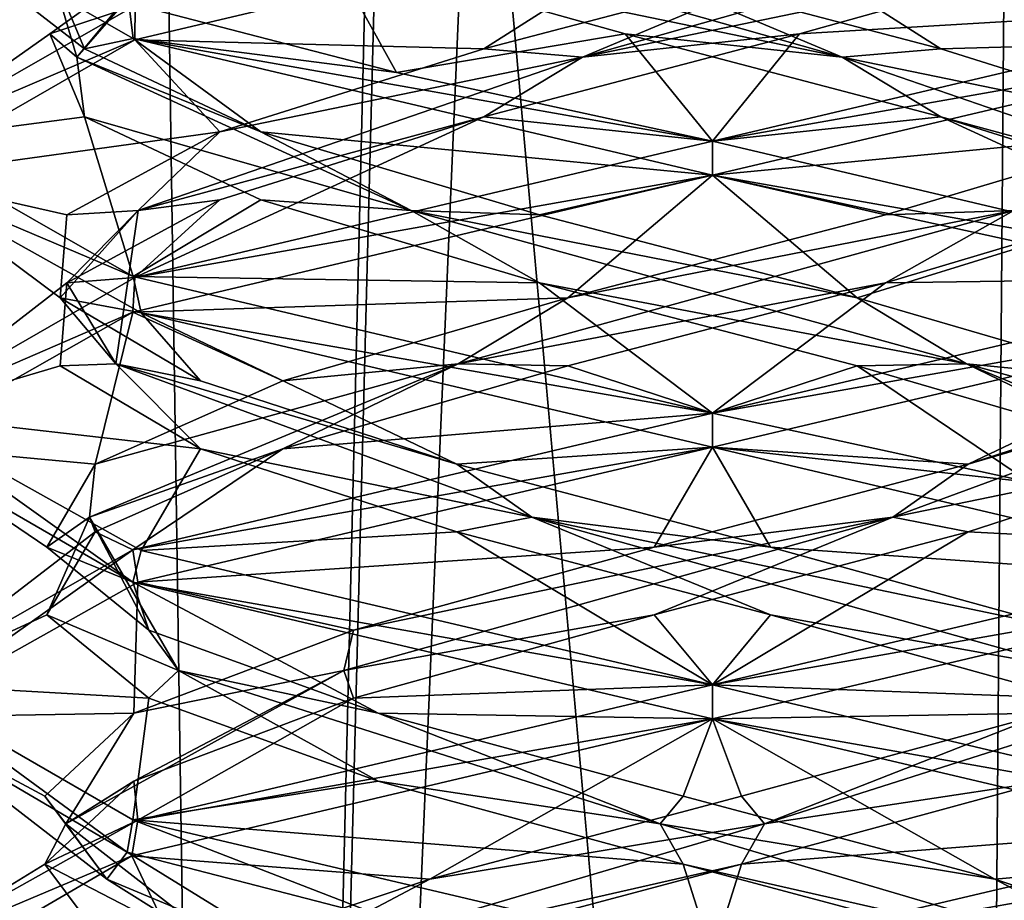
# Model space of a CAD drawing. Header units: millimetres. Extents: x -18.9 to 18.9, y -8.8 to 39.
# Tile 72 of 256: x -1.3 to 0.5, y 4.1 to 5.7. Entities that reach past the tile are written whole.
import ezdxf

# ---------------------------------------------------------------- set-up
doc = ezdxf.new("R2010")
doc.units = ezdxf.units.MM
doc.header["$LTSCALE"] = 41.718519
for name, color, linetype in [('15', 7, 'CONTINUOUS'), ('2014', 7, 'CONTINUOUS'), ('2023', 7, 'CONTINUOUS'), ('2024', 7, 'CONTINUOUS'), ('2025', 7, 'CONTINUOUS'), ('2035', 7, 'CONTINUOUS'), ('2036', 7, 'CONTINUOUS'), ('2037', 7, 'CONTINUOUS'), ('2047', 7, 'CONTINUOUS'), ('2048', 7, 'CONTINUOUS'), ('2049', 7, 'CONTINUOUS'), ('2068', 7, 'CONTINUOUS'), ('2069', 7, 'CONTINUOUS'), ('2070', 7, 'CONTINUOUS'), ('2169', 7, 'CONTINUOUS'), ('4', 7, 'CONTINUOUS')]:
    doc.layers.add(name, color=color, linetype=linetype)

msp = doc.modelspace()

# ---------------------------------------------------------------- linework, layer by layer
at = {"layer": '15', "color": 7, "linetype": 'Continuous'}
for points in [[(-5.0238, -3.5, 16.659), (0.4624, -3.5, 17.3939), (-2.2237, 26.4, 17.2571), (-5.0238, -3.5, 16.659)], [(0.4624, -3.5, 17.3939), (0.6996, 26.4, 17.3858), (-2.2237, 26.4, 17.2571), (0.4624, -3.5, 17.3939)], [(0.4624, -3.5, 17.3939), (5.9019, -3.5, 16.3685), (0.6996, 26.4, 17.3858), (0.4624, -3.5, 17.3939)]]:
    msp.add_3dface(points, dxfattribs=at)
at = {"layer": '2014', "color": 7, "linetype": 'Continuous'}
for points in [[(-1.0656, 5.689, -14.3557), (-1.5, 5.9369, -13.303), (-1.0739, 5.754, -14.3473), (-1.0656, 5.689, -14.3557)], [(-1.0626, 5.6869, -12.2413), (0, 5.9375, -11.8), (-1.0618, 5.7497, -12.2405), (-1.0626, 5.6869, -12.2413)], [(-1.5, 5.4994, -13.303), (-1.0626, 5.6869, -12.2413), (-1.0618, 5.7497, -12.2405), (-1.5, 5.4994, -13.303)], [(-0.5814, 5.6267, -14.6827), (-1.0656, 5.689, -14.3557), (-1.0739, 5.754, -14.3473), (-0.5814, 5.6267, -14.6827)], [(0, 5.4375, -14.8), (-1.0656, 5.689, -14.3557), (0, 5.5, -14.8), (0, 5.4375, -14.8)], [(0, 5.5, -14.8), (-1.0656, 5.689, -14.3557), (-0.5814, 5.6267, -14.6827), (0, 5.5, -14.8)], [(-1.5, 5.4353, -13.3105), (-1.0626, 5.6869, -12.2413), (-1.5, 5.4994, -13.303), (-1.5, 5.4353, -13.3105)], [(-1.0656, 5.2515, -14.3557), (-1.5, 5.4353, -13.3105), (-1.5, 5.4994, -13.303), (-1.0656, 5.2515, -14.3557)], [(0, 5.4375, -11.8), (0, 5.5, -11.8), (-1.0626, 5.2494, -12.2413), (0, 5.4375, -11.8)], [(-1.0509, 5.1846, -14.3703), (-1.5, 5.4353, -13.3105), (-1.0656, 5.2515, -14.3557), (-1.0509, 5.1846, -14.3703)], [(-1.0661, 5.1859, -12.2448), (0, 5.4375, -11.8), (-1.0626, 5.2494, -12.2413), (-1.0661, 5.1859, -12.2448)], [(-1.5, 4.9978, -13.3105), (-1.0661, 5.1859, -12.2448), (-1.0626, 5.2494, -12.2413), (-1.5, 4.9978, -13.3105)], [(0, 5, -14.8), (-1.0509, 5.1846, -14.3703), (-1.0656, 5.2515, -14.3557), (0, 5, -14.8)], [(-1.5, 4.9394, -13.2911), (-1.0661, 5.1859, -12.2448), (-1.5, 4.9978, -13.3105), (-1.5, 4.9394, -13.2911)], [(0, 4.9375, -14.8), (-1.0509, 5.1846, -14.3703), (0, 5, -14.8), (0, 4.9375, -14.8)], [(0, 5, -11.8), (-1.0661, 4.7484, -12.2448), (0, 4.9375, -11.8), (0, 5, -11.8)], [(-1.0661, 4.6891, -14.3552), (-1.5, 4.9394, -13.2911), (-1.5, 4.9978, -13.3105), (-1.0661, 4.6891, -14.3552)], [(-1.0509, 4.7471, -14.3703), (-1.0661, 4.6891, -14.3552), (-1.5, 4.9978, -13.3105), (-1.0509, 4.7471, -14.3703)], [(0, 4.9375, -11.8), (-1.0661, 4.7484, -12.2448), (-1.0568, 4.6886, -12.2355), (0, 4.9375, -11.8)], [(-1.0661, 4.7484, -12.2448), (-1.5, 4.5019, -13.2911), (-1.4999, 4.4404, -13.2864), (-1.0661, 4.7484, -12.2448)], [(-1.0568, 4.6886, -12.2355), (-1.0661, 4.7484, -12.2448), (-1.4999, 4.4404, -13.2864), (-1.0568, 4.6886, -12.2355)], [(0, 4.5, -14.8), (-1.0661, 4.6891, -14.3552), (-1.0509, 4.7471, -14.3703), (0, 4.5, -14.8)], [(0, 4.4375, -14.8), (-1.0661, 4.6891, -14.3552), (0, 4.5, -14.8), (0, 4.4375, -14.8)], [(-1.5, 4.5019, -13.2911), (-1.0661, 4.2516, -14.3552), (-1.0765, 4.1923, -14.3446), (-1.5, 4.5019, -13.2911)], [(-1.4999, 4.4404, -13.2864), (-1.5, 4.5019, -13.2911), (-1.0765, 4.1923, -14.3446), (-1.4999, 4.4404, -13.2864)], [(0, 4.4375, -11.8), (0, 4.5, -11.8), (-1.0568, 4.2511, -12.2355), (0, 4.4375, -11.8)], [(-1.0684, 4.1852, -12.2471), (0, 4.4375, -11.8), (-1.0568, 4.2511, -12.2355), (-1.0684, 4.1852, -12.2471)], [(-1.4999, 4.0029, -13.2864), (-1.0684, 4.1852, -12.2471), (-1.0568, 4.2511, -12.2355), (-1.4999, 4.0029, -13.2864)], [(-1.0765, 4.1923, -14.3446), (-1.0661, 4.2516, -14.3552), (-0.5831, 4.0646, -14.682), (-1.0765, 4.1923, -14.3446)], [(-1.0661, 4.2516, -14.3552), (0, 4, -14.8), (-0.5831, 4.0646, -14.682), (-1.0661, 4.2516, -14.3552)], [(-1.4999, 3.934, -13.3164), (-1.0684, 4.1852, -12.2471), (-1.4999, 4.0029, -13.2864), (-1.4999, 3.934, -13.3164)]]:
    msp.add_3dface(points, dxfattribs=at)
at = {"layer": '2023', "color": 7, "linetype": 'Continuous'}
for points in [[(0.3182, 5.2396, -12.1125), (1.0601, 5.2498, -12.2387), (0.8305, 5.3924, -12.3936), (0.3182, 5.2396, -12.1125)], [(-0.2661, 5.0868, -12.0998), (0, 5, -11.8), (0.3182, 5.2396, -12.1125), (-0.2661, 5.0868, -12.0998)], [(0, 5, -11.8), (1.0601, 5.2498, -12.2387), (0.3182, 5.2396, -12.1125), (0, 5, -11.8)], [(-0.7902, 4.934, -12.3583), (0, 5, -11.8), (-0.2661, 5.0868, -12.0998), (-0.7902, 4.934, -12.3583)], [(-1.0661, 4.7484, -12.2448), (0, 5, -11.8), (-0.7902, 4.934, -12.3583), (-1.0661, 4.7484, -12.2448)], [(-1.1358, 4.7812, -12.8295), (-1.0661, 4.7484, -12.2448), (-0.7902, 4.934, -12.3583), (-1.1358, 4.7812, -12.8295)], [(-1.5, 4.5019, -13.2911), (-1.0661, 4.7484, -12.2448), (-1.1358, 4.7812, -12.8295), (-1.5, 4.5019, -13.2911)], [(-1.2247, 4.6285, -13.4071), (-1.5, 4.5019, -13.2911), (-1.1358, 4.7812, -12.8295), (-1.2247, 4.6285, -13.4071)], [(-1.0368, 4.4757, -13.9605), (-1.5, 4.5019, -13.2911), (-1.2247, 4.6285, -13.4071), (-1.0368, 4.4757, -13.9605)], [(-1.0661, 4.2516, -14.3552), (-1.5, 4.5019, -13.2911), (-1.0368, 4.4757, -13.9605), (-1.0661, 4.2516, -14.3552)], [(-0.6147, 4.3229, -14.3647), (-1.0661, 4.2516, -14.3552), (-1.0368, 4.4757, -13.9605), (-0.6147, 4.3229, -14.3647)], [(-0.0536, 4.1701, -14.5282), (-1.0661, 4.2516, -14.3552), (-0.6147, 4.3229, -14.3647), (-0.0536, 4.1701, -14.5282)], [(0, 4, -14.8), (-1.0661, 4.2516, -14.3552), (-0.0536, 4.1701, -14.5282), (0, 4, -14.8)], [(0.5196, 4.0174, -14.4142), (0, 4, -14.8), (-0.0536, 4.1701, -14.5282), (0.5196, 4.0174, -14.4142)]]:
    msp.add_3dface(points, dxfattribs=at)
at = {"layer": '2024', "color": 7, "linetype": 'Continuous'}
for points in [[(0.3182, 5.3646, -12.1125), (0.5545, 5.3726, -12.2434), (0.8305, 5.5174, -12.3936), (0.3182, 5.3646, -12.1125)], [(0.3182, 5.2396, -12.1125), (0.8305, 5.3924, -12.3936), (0.5545, 5.3726, -12.2434), (0.3182, 5.2396, -12.1125)], [(-0.4677, 5.0905, -12.2022), (0.3182, 5.2396, -12.1125), (0.5545, 5.3726, -12.2434), (-0.4677, 5.0905, -12.2022)], [(-0.4677, 5.0905, -12.2022), (0.5545, 5.3726, -12.2434), (-0.2661, 5.2118, -12.0998), (-0.4677, 5.0905, -12.2022)], [(-0.2661, 5.2118, -12.0998), (0.5545, 5.3726, -12.2434), (0.3182, 5.3646, -12.1125), (-0.2661, 5.2118, -12.0998)], [(-0.2661, 5.0868, -12.0998), (0.3182, 5.2396, -12.1125), (-0.4677, 5.0905, -12.2022), (-0.2661, 5.0868, -12.0998)], [(-0.7902, 5.059, -12.3583), (-0.4677, 5.0905, -12.2022), (-0.2661, 5.2118, -12.0998), (-0.7902, 5.059, -12.3583)], [(-1.1462, 4.8085, -12.968), (-0.7902, 4.934, -12.3583), (-0.4677, 5.0905, -12.2022), (-1.1462, 4.8085, -12.968)], [(-1.1462, 4.8085, -12.968), (-0.4677, 5.0905, -12.2022), (-1.1358, 4.9062, -12.8295), (-1.1462, 4.8085, -12.968)], [(-1.1358, 4.9062, -12.8295), (-0.4677, 5.0905, -12.2022), (-0.7902, 5.059, -12.3583), (-1.1358, 4.9062, -12.8295)], [(-0.7902, 4.934, -12.3583), (-0.2661, 5.0868, -12.0998), (-0.4677, 5.0905, -12.2022), (-0.7902, 4.934, -12.3583)], [(-1.1358, 4.7812, -12.8295), (-0.7902, 4.934, -12.3583), (-1.1462, 4.8085, -12.968), (-1.1358, 4.7812, -12.8295)], [(-1.2247, 4.7535, -13.4071), (-1.1462, 4.8085, -12.968), (-1.1358, 4.9062, -12.8295), (-1.2247, 4.7535, -13.4071)], [(-1.2247, 4.6285, -13.4071), (-1.1358, 4.7812, -12.8295), (-1.1462, 4.8085, -12.968), (-1.2247, 4.6285, -13.4071)], [(-0.9821, 4.5264, -13.9779), (-1.2247, 4.6285, -13.4071), (-1.1462, 4.8085, -12.968), (-0.9821, 4.5264, -13.9779)], [(-1.0368, 4.6007, -13.9605), (-1.1462, 4.8085, -12.968), (-1.2247, 4.7535, -13.4071), (-1.0368, 4.6007, -13.9605)], [(-0.9821, 4.5264, -13.9779), (-1.1462, 4.8085, -12.968), (-1.0368, 4.6007, -13.9605), (-0.9821, 4.5264, -13.9779)], [(-1.0368, 4.4757, -13.9605), (-1.2247, 4.6285, -13.4071), (-0.9821, 4.5264, -13.9779), (-1.0368, 4.4757, -13.9605)], [(-0.6147, 4.4479, -14.3647), (-0.9821, 4.5264, -13.9779), (-1.0368, 4.6007, -13.9605), (-0.6147, 4.4479, -14.3647)], [(-0.6147, 4.3229, -14.3647), (-1.0368, 4.4757, -13.9605), (-0.9821, 4.5264, -13.9779), (-0.6147, 4.3229, -14.3647)], [(-0.096, 4.2444, -14.4894), (-0.6147, 4.3229, -14.3647), (-0.9821, 4.5264, -13.9779), (-0.096, 4.2444, -14.4894)], [(-0.096, 4.2444, -14.4894), (-0.9821, 4.5264, -13.9779), (-0.6147, 4.4479, -14.3647), (-0.096, 4.2444, -14.4894)], [(-0.0536, 4.2951, -14.5282), (-0.096, 4.2444, -14.4894), (-0.6147, 4.4479, -14.3647), (-0.0536, 4.2951, -14.5282)], [(-0.0536, 4.1701, -14.5282), (-0.6147, 4.3229, -14.3647), (-0.096, 4.2444, -14.4894), (-0.0536, 4.1701, -14.5282)], [(0.5196, 4.1424, -14.4142), (-0.096, 4.2444, -14.4894), (-0.0536, 4.2951, -14.5282), (0.5196, 4.1424, -14.4142)], [(0.8606, 3.9623, -14.1266), (-0.0536, 4.1701, -14.5282), (-0.096, 4.2444, -14.4894), (0.8606, 3.9623, -14.1266)], [(0.8606, 3.9623, -14.1266), (-0.096, 4.2444, -14.4894), (0.5196, 4.1424, -14.4142), (0.8606, 3.9623, -14.1266)], [(0.5196, 4.0174, -14.4142), (-0.0536, 4.1701, -14.5282), (0.8606, 3.9623, -14.1266), (0.5196, 4.0174, -14.4142)], [(0.9753, 3.9896, -14.0484), (0.8606, 3.9623, -14.1266), (0.5196, 4.1424, -14.4142), (0.9753, 3.9896, -14.0484)]]:
    msp.add_3dface(points, dxfattribs=at)
at = {"layer": '2025', "color": 7, "linetype": 'Continuous'}
for points in [[(0, 5.4375, -11.8), (0.8305, 5.5174, -12.3936), (1.0601, 5.6873, -12.2387), (0, 5.4375, -11.8)], [(0, 5.4375, -11.8), (0.3182, 5.3646, -12.1125), (0.8305, 5.5174, -12.3936), (0, 5.4375, -11.8)], [(0, 5.4375, -11.8), (-1.0661, 5.1859, -12.2448), (-0.2661, 5.2118, -12.0998), (0, 5.4375, -11.8)], [(0, 5.4375, -11.8), (-0.2661, 5.2118, -12.0998), (0.3182, 5.3646, -12.1125), (0, 5.4375, -11.8)], [(-1.0661, 5.1859, -12.2448), (-0.7902, 5.059, -12.3583), (-0.2661, 5.2118, -12.0998), (-1.0661, 5.1859, -12.2448)], [(-1.0661, 5.1859, -12.2448), (-1.5, 4.9394, -13.2911), (-1.1358, 4.9062, -12.8295), (-1.0661, 5.1859, -12.2448)], [(-1.0661, 5.1859, -12.2448), (-1.1358, 4.9062, -12.8295), (-0.7902, 5.059, -12.3583), (-1.0661, 5.1859, -12.2448)], [(-1.5, 4.9394, -13.2911), (-1.0661, 4.6891, -14.3552), (-1.2247, 4.7535, -13.4071), (-1.5, 4.9394, -13.2911)], [(-1.5, 4.9394, -13.2911), (-1.2247, 4.7535, -13.4071), (-1.1358, 4.9062, -12.8295), (-1.5, 4.9394, -13.2911)], [(-1.0661, 4.6891, -14.3552), (-1.0368, 4.6007, -13.9605), (-1.2247, 4.7535, -13.4071), (-1.0661, 4.6891, -14.3552)], [(-1.0661, 4.6891, -14.3552), (0, 4.4375, -14.8), (-0.6147, 4.4479, -14.3647), (-1.0661, 4.6891, -14.3552)], [(-1.0661, 4.6891, -14.3552), (-0.6147, 4.4479, -14.3647), (-1.0368, 4.6007, -13.9605), (-1.0661, 4.6891, -14.3552)], [(0, 4.4375, -14.8), (-0.0536, 4.2951, -14.5282), (-0.6147, 4.4479, -14.3647), (0, 4.4375, -14.8)], [(0, 4.4375, -14.8), (0.5196, 4.1424, -14.4142), (-0.0536, 4.2951, -14.5282), (0, 4.4375, -14.8)], [(0.5196, 4.1424, -14.4142), (0, 4.4375, -14.8), (1.0538, 4.1895, -14.3675), (0.5196, 4.1424, -14.4142)], [(0.9753, 3.9896, -14.0484), (0.5196, 4.1424, -14.4142), (1.0538, 4.1895, -14.3675), (0.9753, 3.9896, -14.0484)]]:
    msp.add_3dface(points, dxfattribs=at)
at = {"layer": '2035', "color": 7, "linetype": 'Continuous'}
for points in [[(0.7051, 5.8507, -12.293), (0.1605, 5.6979, -12.0812), (1.067, 5.7519, -12.2457), (0.7051, 5.8507, -12.293)], [(0.1605, 5.6979, -12.0812), (0, 5.5, -11.8), (1.067, 5.7519, -12.2457), (0.1605, 5.6979, -12.0812)], [(-0.4205, 5.5451, -12.1448), (0, 5.5, -11.8), (0.1605, 5.6979, -12.0812), (-0.4205, 5.5451, -12.1448)], [(-1.0626, 5.2494, -12.2413), (0, 5.5, -11.8), (-0.4205, 5.5451, -12.1448), (-1.0626, 5.2494, -12.2413)], [(-0.9064, 5.3924, -12.4695), (-1.0626, 5.2494, -12.2413), (-0.4205, 5.5451, -12.1448), (-0.9064, 5.3924, -12.4695)], [(-1.1875, 5.2396, -12.9818), (-1.0626, 5.2494, -12.2413), (-0.9064, 5.3924, -12.4695), (-1.1875, 5.2396, -12.9818)], [(-1.5, 4.9978, -13.3105), (-1.0626, 5.2494, -12.2413), (-1.1875, 5.2396, -12.9818), (-1.5, 4.9978, -13.3105)], [(-1.2002, 5.0868, -13.5661), (-1.5, 4.9978, -13.3105), (-1.1875, 5.2396, -12.9818), (-1.2002, 5.0868, -13.5661)], [(-0.9417, 4.934, -14.0902), (-1.5, 4.9978, -13.3105), (-1.2002, 5.0868, -13.5661), (-0.9417, 4.934, -14.0902)], [(-1.0509, 4.7471, -14.3703), (-1.5, 4.9978, -13.3105), (-0.9417, 4.934, -14.0902), (-1.0509, 4.7471, -14.3703)], [(-0.4705, 4.7812, -14.4358), (-1.0509, 4.7471, -14.3703), (-0.9417, 4.934, -14.0902), (-0.4705, 4.7812, -14.4358)], [(0, 4.5, -14.8), (-1.0509, 4.7471, -14.3703), (-0.4705, 4.7812, -14.4358), (0, 4.5, -14.8)], [(0.1071, 4.6285, -14.5247), (0, 4.5, -14.8), (-0.4705, 4.7812, -14.4358), (0.1071, 4.6285, -14.5247)], [(0.6605, 4.4757, -14.3368), (0, 4.5, -14.8), (0.1071, 4.6285, -14.5247), (0.6605, 4.4757, -14.3368)], [(0, 4.5, -14.8), (0.6605, 4.4757, -14.3368), (1.0655, 4.2486, -14.3558), (0, 4.5, -14.8)]]:
    msp.add_3dface(points, dxfattribs=at)
at = {"layer": '2036', "color": 7, "linetype": 'Continuous'}
for points in [[(-0.2387, 5.6546, -12.1308), (0.7051, 5.8507, -12.293), (0.7547, 5.9367, -12.3757), (-0.2387, 5.6546, -12.1308)], [(-0.2387, 5.6546, -12.1308), (0.7547, 5.9367, -12.3757), (0.1605, 5.8229, -12.0812), (-0.2387, 5.6546, -12.1308)], [(0.1605, 5.6979, -12.0812), (0.7051, 5.8507, -12.293), (-0.2387, 5.6546, -12.1308), (0.1605, 5.6979, -12.0812)], [(-0.4205, 5.6701, -12.1448), (-0.2387, 5.6546, -12.1308), (0.1605, 5.8229, -12.0812), (-0.4205, 5.6701, -12.1448)], [(-0.4205, 5.5451, -12.1448), (0.1605, 5.6979, -12.0812), (-0.2387, 5.6546, -12.1308), (-0.4205, 5.5451, -12.1448)], [(-0.9064, 5.5174, -12.4695), (-0.2387, 5.6546, -12.1308), (-0.4205, 5.6701, -12.1448), (-0.9064, 5.5174, -12.4695)], [(-1.0566, 5.3726, -12.7455), (-0.4205, 5.5451, -12.1448), (-0.2387, 5.6546, -12.1308), (-1.0566, 5.3726, -12.7455)], [(-1.0566, 5.3726, -12.7455), (-0.2387, 5.6546, -12.1308), (-0.9064, 5.5174, -12.4695), (-1.0566, 5.3726, -12.7455)], [(-0.9064, 5.3924, -12.4695), (-0.4205, 5.5451, -12.1448), (-1.0566, 5.3726, -12.7455), (-0.9064, 5.3924, -12.4695)], [(-1.1875, 5.3646, -12.9818), (-1.0566, 5.3726, -12.7455), (-0.9064, 5.5174, -12.4695), (-1.1875, 5.3646, -12.9818)], [(-1.1875, 5.2396, -12.9818), (-0.9064, 5.3924, -12.4695), (-1.0566, 5.3726, -12.7455), (-1.1875, 5.2396, -12.9818)], [(-1.0978, 5.0905, -13.7677), (-1.0566, 5.3726, -12.7455), (-1.2002, 5.2118, -13.5661), (-1.0978, 5.0905, -13.7677)], [(-1.2002, 5.2118, -13.5661), (-1.0566, 5.3726, -12.7455), (-1.1875, 5.3646, -12.9818), (-1.2002, 5.2118, -13.5661)], [(-1.0978, 5.0905, -13.7677), (-1.1875, 5.2396, -12.9818), (-1.0566, 5.3726, -12.7455), (-1.0978, 5.0905, -13.7677)], [(-1.2002, 5.0868, -13.5661), (-1.1875, 5.2396, -12.9818), (-1.0978, 5.0905, -13.7677), (-1.2002, 5.0868, -13.5661)], [(-0.9417, 5.059, -14.0902), (-1.0978, 5.0905, -13.7677), (-1.2002, 5.2118, -13.5661), (-0.9417, 5.059, -14.0902)], [(-0.9417, 4.934, -14.0902), (-1.2002, 5.0868, -13.5661), (-1.0978, 5.0905, -13.7677), (-0.9417, 4.934, -14.0902)], [(-0.332, 4.8085, -14.4462), (-0.9417, 4.934, -14.0902), (-1.0978, 5.0905, -13.7677), (-0.332, 4.8085, -14.4462)], [(-0.332, 4.8085, -14.4462), (-1.0978, 5.0905, -13.7677), (-0.4705, 4.9062, -14.4358), (-0.332, 4.8085, -14.4462)], [(-0.4705, 4.9062, -14.4358), (-1.0978, 5.0905, -13.7677), (-0.9417, 5.059, -14.0902), (-0.4705, 4.9062, -14.4358)], [(-0.4705, 4.7812, -14.4358), (-0.9417, 4.934, -14.0902), (-0.332, 4.8085, -14.4462), (-0.4705, 4.7812, -14.4358)], [(0.1071, 4.7535, -14.5247), (-0.332, 4.8085, -14.4462), (-0.4705, 4.9062, -14.4358), (0.1071, 4.7535, -14.5247)], [(0.1071, 4.6285, -14.5247), (-0.4705, 4.7812, -14.4358), (-0.332, 4.8085, -14.4462), (0.1071, 4.6285, -14.5247)], [(0.6779, 4.5264, -14.2821), (0.1071, 4.6285, -14.5247), (-0.332, 4.8085, -14.4462), (0.6779, 4.5264, -14.2821)], [(0.6779, 4.5264, -14.2821), (-0.332, 4.8085, -14.4462), (0.6605, 4.6007, -14.3368), (0.6779, 4.5264, -14.2821)], [(0.6605, 4.6007, -14.3368), (-0.332, 4.8085, -14.4462), (0.1071, 4.7535, -14.5247), (0.6605, 4.6007, -14.3368)], [(0.6605, 4.4757, -14.3368), (0.1071, 4.6285, -14.5247), (0.6779, 4.5264, -14.2821), (0.6605, 4.4757, -14.3368)]]:
    msp.add_3dface(points, dxfattribs=at)
at = {"layer": '2037', "color": 7, "linetype": 'Continuous'}
for points in [[(0, 5.9375, -11.8), (-1.0626, 5.6869, -12.2413), (-0.4205, 5.6701, -12.1448), (0, 5.9375, -11.8)], [(0, 5.9375, -11.8), (-0.4205, 5.6701, -12.1448), (0.1605, 5.8229, -12.0812), (0, 5.9375, -11.8)], [(-1.0626, 5.6869, -12.2413), (-1.5, 5.4353, -13.3105), (-0.9064, 5.5174, -12.4695), (-1.0626, 5.6869, -12.2413)], [(-1.0626, 5.6869, -12.2413), (-0.9064, 5.5174, -12.4695), (-0.4205, 5.6701, -12.1448), (-1.0626, 5.6869, -12.2413)], [(-1.5, 5.4353, -13.3105), (-1.1875, 5.3646, -12.9818), (-0.9064, 5.5174, -12.4695), (-1.5, 5.4353, -13.3105)], [(-1.5, 5.4353, -13.3105), (-1.0509, 5.1846, -14.3703), (-1.2002, 5.2118, -13.5661), (-1.5, 5.4353, -13.3105)], [(-1.5, 5.4353, -13.3105), (-1.2002, 5.2118, -13.5661), (-1.1875, 5.3646, -12.9818), (-1.5, 5.4353, -13.3105)], [(-1.0509, 5.1846, -14.3703), (-0.9417, 5.059, -14.0902), (-1.2002, 5.2118, -13.5661), (-1.0509, 5.1846, -14.3703)], [(-1.0509, 5.1846, -14.3703), (0, 4.9375, -14.8), (-0.4705, 4.9062, -14.4358), (-1.0509, 5.1846, -14.3703)], [(-1.0509, 5.1846, -14.3703), (-0.4705, 4.9062, -14.4358), (-0.9417, 5.059, -14.0902), (-1.0509, 5.1846, -14.3703)], [(0, 4.9375, -14.8), (0.1071, 4.7535, -14.5247), (-0.4705, 4.9062, -14.4358), (0, 4.9375, -14.8)], [(0.1071, 4.7535, -14.5247), (0, 4.9375, -14.8), (1.0656, 4.686, -14.3557), (0.1071, 4.7535, -14.5247)], [(0.6605, 4.6007, -14.3368), (0.1071, 4.7535, -14.5247), (1.0656, 4.686, -14.3557), (0.6605, 4.6007, -14.3368)], [(0, 3.9375, -11.8), (0.7484, 3.9896, -12.3247), (1.0652, 4.1889, -12.2439), (0, 3.9375, -11.8)]]:
    msp.add_3dface(points, dxfattribs=at)
at = {"layer": '2047', "color": 7, "linetype": 'Continuous'}
for points in [[(-1.2188, 5.6979, -13.1395), (-1.0618, 5.7497, -12.2405), (-1.007, 5.8507, -12.5949), (-1.2188, 5.6979, -13.1395)], [(-1.5, 5.4994, -13.303), (-1.0618, 5.7497, -12.2405), (-1.2188, 5.6979, -13.1395), (-1.5, 5.4994, -13.303)], [(-1.1552, 5.5451, -13.7205), (-1.5, 5.4994, -13.303), (-1.2188, 5.6979, -13.1395), (-1.1552, 5.5451, -13.7205)], [(-1.0656, 5.2515, -14.3557), (-1.5, 5.4994, -13.303), (-1.1552, 5.5451, -13.7205), (-1.0656, 5.2515, -14.3557)], [(-0.8305, 5.3924, -14.2064), (-1.0656, 5.2515, -14.3557), (-1.1552, 5.5451, -13.7205), (-0.8305, 5.3924, -14.2064)], [(-0.3182, 5.2396, -14.4875), (-1.0656, 5.2515, -14.3557), (-0.8305, 5.3924, -14.2064), (-0.3182, 5.2396, -14.4875)], [(0, 5, -14.8), (-1.0656, 5.2515, -14.3557), (-0.3182, 5.2396, -14.4875), (0, 5, -14.8)], [(0.2661, 5.0868, -14.5002), (0, 5, -14.8), (-0.3182, 5.2396, -14.4875), (0.2661, 5.0868, -14.5002)], [(0.5834, 4.8729, -14.6819), (0, 5, -14.8), (0.2661, 5.0868, -14.5002), (0.5834, 4.8729, -14.6819)], [(0.7902, 4.934, -14.2417), (0.5834, 4.8729, -14.6819), (0.2661, 5.0868, -14.5002), (0.7902, 4.934, -14.2417)], [(0.0536, 4.1701, -12.0718), (1.0543, 4.2481, -12.233), (0.6147, 4.3229, -12.2353), (0.0536, 4.1701, -12.0718)], [(0, 4, -11.8), (1.0543, 4.2481, -12.233), (0.0536, 4.1701, -12.0718), (0, 4, -11.8)], [(-0.5196, 4.0174, -12.1858), (0, 4, -11.8), (0.0536, 4.1701, -12.0718), (-0.5196, 4.0174, -12.1858)]]:
    msp.add_3dface(points, dxfattribs=at)
at = {"layer": '2048', "color": 7, "linetype": 'Continuous'}
for points in [[(-1.1692, 5.6546, -13.5387), (-0.9243, 5.9367, -12.5453), (-1.2188, 5.8229, -13.1395), (-1.1692, 5.6546, -13.5387)], [(-1.1692, 5.6546, -13.5387), (-1.007, 5.8507, -12.5949), (-0.9243, 5.9367, -12.5453), (-1.1692, 5.6546, -13.5387)], [(-1.2188, 5.6979, -13.1395), (-1.007, 5.8507, -12.5949), (-1.1692, 5.6546, -13.5387), (-1.2188, 5.6979, -13.1395)], [(-1.1552, 5.6701, -13.7205), (-1.1692, 5.6546, -13.5387), (-1.2188, 5.8229, -13.1395), (-1.1552, 5.6701, -13.7205)], [(-1.1552, 5.5451, -13.7205), (-1.2188, 5.6979, -13.1395), (-1.1692, 5.6546, -13.5387), (-1.1552, 5.5451, -13.7205)], [(-0.8305, 5.5174, -14.2064), (-1.1692, 5.6546, -13.5387), (-1.1552, 5.6701, -13.7205), (-0.8305, 5.5174, -14.2064)], [(-0.5545, 5.3726, -14.3566), (-1.1552, 5.5451, -13.7205), (-1.1692, 5.6546, -13.5387), (-0.5545, 5.3726, -14.3566)], [(-0.5545, 5.3726, -14.3566), (-1.1692, 5.6546, -13.5387), (-0.8305, 5.5174, -14.2064), (-0.5545, 5.3726, -14.3566)], [(-0.8305, 5.3924, -14.2064), (-1.1552, 5.5451, -13.7205), (-0.5545, 5.3726, -14.3566), (-0.8305, 5.3924, -14.2064)], [(-0.3182, 5.3646, -14.4875), (-0.5545, 5.3726, -14.3566), (-0.8305, 5.5174, -14.2064), (-0.3182, 5.3646, -14.4875)], [(-0.3182, 5.2396, -14.4875), (-0.8305, 5.3924, -14.2064), (-0.5545, 5.3726, -14.3566), (-0.3182, 5.2396, -14.4875)], [(0.4677, 5.0905, -14.3978), (-0.3182, 5.2396, -14.4875), (-0.5545, 5.3726, -14.3566), (0.4677, 5.0905, -14.3978)], [(0.4677, 5.0905, -14.3978), (-0.5545, 5.3726, -14.3566), (0.2661, 5.2118, -14.5002), (0.4677, 5.0905, -14.3978)], [(0.2661, 5.2118, -14.5002), (-0.5545, 5.3726, -14.3566), (-0.3182, 5.3646, -14.4875), (0.2661, 5.2118, -14.5002)], [(0.2661, 5.0868, -14.5002), (-0.3182, 5.2396, -14.4875), (0.4677, 5.0905, -14.3978), (0.2661, 5.0868, -14.5002)], [(0.7902, 5.059, -14.2417), (0.4677, 5.0905, -14.3978), (0.2661, 5.2118, -14.5002), (0.7902, 5.059, -14.2417)], [(0.7902, 4.934, -14.2417), (0.2661, 5.0868, -14.5002), (0.4677, 5.0905, -14.3978), (0.7902, 4.934, -14.2417)], [(1.1462, 4.8085, -13.632), (0.7902, 4.934, -14.2417), (0.4677, 5.0905, -14.3978), (1.1462, 4.8085, -13.632)], [(1.1462, 4.8085, -13.632), (0.4677, 5.0905, -14.3978), (1.1358, 4.9062, -13.7705), (1.1462, 4.8085, -13.632)], [(1.1358, 4.9062, -13.7705), (0.4677, 5.0905, -14.3978), (0.7902, 5.059, -14.2417), (1.1358, 4.9062, -13.7705)], [(0.096, 4.2444, -12.1106), (0.6147, 4.3229, -12.2353), (0.9821, 4.5264, -12.6221), (0.096, 4.2444, -12.1106)], [(0.096, 4.2444, -12.1106), (0.9821, 4.5264, -12.6221), (0.6147, 4.4479, -12.2353), (0.096, 4.2444, -12.1106)], [(0.0536, 4.2951, -12.0718), (0.096, 4.2444, -12.1106), (0.6147, 4.4479, -12.2353), (0.0536, 4.2951, -12.0718)], [(0.0536, 4.1701, -12.0718), (0.6147, 4.3229, -12.2353), (0.096, 4.2444, -12.1106), (0.0536, 4.1701, -12.0718)], [(-0.5196, 4.1424, -12.1858), (0.096, 4.2444, -12.1106), (0.0536, 4.2951, -12.0718), (-0.5196, 4.1424, -12.1858)], [(-0.8606, 3.9623, -12.4734), (0.0536, 4.1701, -12.0718), (0.096, 4.2444, -12.1106), (-0.8606, 3.9623, -12.4734)], [(-0.8606, 3.9623, -12.4734), (0.096, 4.2444, -12.1106), (-0.5196, 4.1424, -12.1858), (-0.8606, 3.9623, -12.4734)], [(-0.5196, 4.0174, -12.1858), (0.0536, 4.1701, -12.0718), (-0.8606, 3.9623, -12.4734), (-0.5196, 4.0174, -12.1858)], [(-0.9753, 3.9896, -12.5516), (-0.8606, 3.9623, -12.4734), (-0.5196, 4.1424, -12.1858), (-0.9753, 3.9896, -12.5516)]]:
    msp.add_3dface(points, dxfattribs=at)
at = {"layer": '2049', "color": 7, "linetype": 'Continuous'}
for points in [[(-1.5, 5.9369, -13.303), (-1.0656, 5.689, -14.3557), (-1.1552, 5.6701, -13.7205), (-1.5, 5.9369, -13.303)], [(-1.5, 5.9369, -13.303), (-1.1552, 5.6701, -13.7205), (-1.2188, 5.8229, -13.1395), (-1.5, 5.9369, -13.303)], [(-1.0656, 5.689, -14.3557), (-0.8305, 5.5174, -14.2064), (-1.1552, 5.6701, -13.7205), (-1.0656, 5.689, -14.3557)], [(-1.0656, 5.689, -14.3557), (0, 5.4375, -14.8), (-0.8305, 5.5174, -14.2064), (-1.0656, 5.689, -14.3557)], [(0, 5.4375, -14.8), (-0.3182, 5.3646, -14.4875), (-0.8305, 5.5174, -14.2064), (0, 5.4375, -14.8)], [(0, 5.4375, -14.8), (0.2661, 5.2118, -14.5002), (-0.3182, 5.3646, -14.4875), (0, 5.4375, -14.8)], [(0.2661, 5.2118, -14.5002), (0, 5.4375, -14.8), (0.5834, 5.3104, -14.6819), (0.2661, 5.2118, -14.5002)], [(0.7902, 5.059, -14.2417), (0.2661, 5.2118, -14.5002), (0.5834, 5.3104, -14.6819), (0.7902, 5.059, -14.2417)], [(0, 4.4375, -11.8), (0.6147, 4.4479, -12.2353), (1.0543, 4.6856, -12.233), (0, 4.4375, -11.8)], [(0, 4.4375, -11.8), (0.0536, 4.2951, -12.0718), (0.6147, 4.4479, -12.2353), (0, 4.4375, -11.8)], [(0, 4.4375, -11.8), (-1.0684, 4.1852, -12.2471), (-0.5196, 4.1424, -12.1858), (0, 4.4375, -11.8)], [(0, 4.4375, -11.8), (-0.5196, 4.1424, -12.1858), (0.0536, 4.2951, -12.0718), (0, 4.4375, -11.8)], [(-1.0684, 4.1852, -12.2471), (-1.4999, 3.934, -13.3164), (-0.9753, 3.9896, -12.5516), (-1.0684, 4.1852, -12.2471)], [(-1.0684, 4.1852, -12.2471), (-0.9753, 3.9896, -12.5516), (-0.5196, 4.1424, -12.1858), (-1.0684, 4.1852, -12.2471)]]:
    msp.add_3dface(points, dxfattribs=at)
at = {"layer": '2068', "color": 7, "linetype": 'Continuous'}
for points in [[(-0.5814, 5.6267, -14.6827), (-1.0739, 5.754, -14.3473), (-0.7051, 5.8507, -14.307), (-0.5814, 5.6267, -14.6827)], [(-0.1605, 5.6979, -14.5188), (-0.5814, 5.6267, -14.6827), (-0.7051, 5.8507, -14.307), (-0.1605, 5.6979, -14.5188)], [(0, 5.5, -14.8), (-0.5814, 5.6267, -14.6827), (-0.1605, 5.6979, -14.5188), (0, 5.5, -14.8)], [(0.4205, 5.5451, -14.4552), (0, 5.5, -14.8), (-0.1605, 5.6979, -14.5188), (0.4205, 5.5451, -14.4552)], [(0, 5.5, -14.8), (0.4205, 5.5451, -14.4552), (1.059, 5.2505, -14.3624), (0, 5.5, -14.8)], [(0.4205, 5.5451, -14.4552), (0.9064, 5.3924, -14.1305), (1.059, 5.2505, -14.3624), (0.4205, 5.5451, -14.4552)], [(0.9417, 4.934, -12.5098), (0.4705, 4.7812, -12.1642), (1.0639, 4.751, -12.2426), (0.9417, 4.934, -12.5098)], [(-0.1071, 4.6285, -12.0753), (0, 4.5, -11.8), (0.4705, 4.7812, -12.1642), (-0.1071, 4.6285, -12.0753)], [(0.4705, 4.7812, -12.1642), (0, 4.5, -11.8), (1.0639, 4.751, -12.2426), (0.4705, 4.7812, -12.1642)], [(-0.6605, 4.4757, -12.2632), (0, 4.5, -11.8), (-0.1071, 4.6285, -12.0753), (-0.6605, 4.4757, -12.2632)], [(-1.0568, 4.2511, -12.2355), (0, 4.5, -11.8), (-0.6605, 4.4757, -12.2632), (-1.0568, 4.2511, -12.2355)], [(-1.0647, 4.3229, -12.6853), (-1.0568, 4.2511, -12.2355), (-0.6605, 4.4757, -12.2632), (-1.0647, 4.3229, -12.6853)], [(-1.2282, 4.1701, -13.2464), (-1.0568, 4.2511, -12.2355), (-1.0647, 4.3229, -12.6853), (-1.2282, 4.1701, -13.2464)], [(-1.4999, 4.0029, -13.2864), (-1.0568, 4.2511, -12.2355), (-1.2282, 4.1701, -13.2464), (-1.4999, 4.0029, -13.2864)], [(-1.1142, 4.0174, -13.8196), (-1.4999, 4.0029, -13.2864), (-1.2282, 4.1701, -13.2464), (-1.1142, 4.0174, -13.8196)]]:
    msp.add_3dface(points, dxfattribs=at)
at = {"layer": '2069', "color": 7, "linetype": 'Continuous'}
for points in [[(0.2387, 5.6546, -14.4692), (-0.7051, 5.8507, -14.307), (-0.7547, 5.9367, -14.2243), (0.2387, 5.6546, -14.4692)], [(0.2387, 5.6546, -14.4692), (-0.7547, 5.9367, -14.2243), (-0.1605, 5.8229, -14.5188), (0.2387, 5.6546, -14.4692)], [(-0.1605, 5.6979, -14.5188), (-0.7051, 5.8507, -14.307), (0.2387, 5.6546, -14.4692), (-0.1605, 5.6979, -14.5188)], [(0.4205, 5.6701, -14.4552), (0.2387, 5.6546, -14.4692), (-0.1605, 5.8229, -14.5188), (0.4205, 5.6701, -14.4552)], [(0.4205, 5.5451, -14.4552), (-0.1605, 5.6979, -14.5188), (0.2387, 5.6546, -14.4692), (0.4205, 5.5451, -14.4552)], [(0.9064, 5.5174, -14.1305), (0.2387, 5.6546, -14.4692), (0.4205, 5.6701, -14.4552), (0.9064, 5.5174, -14.1305)], [(1.0566, 5.3726, -13.8545), (0.4205, 5.5451, -14.4552), (0.2387, 5.6546, -14.4692), (1.0566, 5.3726, -13.8545)], [(1.0566, 5.3726, -13.8545), (0.2387, 5.6546, -14.4692), (0.9064, 5.5174, -14.1305), (1.0566, 5.3726, -13.8545)], [(0.9064, 5.3924, -14.1305), (0.4205, 5.5451, -14.4552), (1.0566, 5.3726, -13.8545), (0.9064, 5.3924, -14.1305)], [(0.332, 4.8085, -12.1538), (0.9417, 4.934, -12.5098), (1.0978, 5.0905, -12.8323), (0.332, 4.8085, -12.1538)], [(0.332, 4.8085, -12.1538), (1.0978, 5.0905, -12.8323), (0.4705, 4.9062, -12.1642), (0.332, 4.8085, -12.1538)], [(0.4705, 4.9062, -12.1642), (1.0978, 5.0905, -12.8323), (0.9417, 5.059, -12.5098), (0.4705, 4.9062, -12.1642)], [(0.4705, 4.7812, -12.1642), (0.9417, 4.934, -12.5098), (0.332, 4.8085, -12.1538), (0.4705, 4.7812, -12.1642)], [(-0.1071, 4.7535, -12.0753), (0.332, 4.8085, -12.1538), (0.4705, 4.9062, -12.1642), (-0.1071, 4.7535, -12.0753)], [(-0.6779, 4.5264, -12.3179), (-0.1071, 4.6285, -12.0753), (0.332, 4.8085, -12.1538), (-0.6779, 4.5264, -12.3179)], [(-0.6779, 4.5264, -12.3179), (0.332, 4.8085, -12.1538), (-0.6605, 4.6007, -12.2632), (-0.6779, 4.5264, -12.3179)], [(-0.6605, 4.6007, -12.2632), (0.332, 4.8085, -12.1538), (-0.1071, 4.7535, -12.0753), (-0.6605, 4.6007, -12.2632)], [(-0.1071, 4.6285, -12.0753), (0.4705, 4.7812, -12.1642), (0.332, 4.8085, -12.1538), (-0.1071, 4.6285, -12.0753)], [(-0.6605, 4.4757, -12.2632), (-0.1071, 4.6285, -12.0753), (-0.6779, 4.5264, -12.3179), (-0.6605, 4.4757, -12.2632)], [(-1.0647, 4.4479, -12.6853), (-0.6779, 4.5264, -12.3179), (-0.6605, 4.6007, -12.2632), (-1.0647, 4.4479, -12.6853)], [(-1.1894, 4.2444, -13.204), (-1.0647, 4.3229, -12.6853), (-0.6779, 4.5264, -12.3179), (-1.1894, 4.2444, -13.204)], [(-1.1894, 4.2444, -13.204), (-0.6779, 4.5264, -12.3179), (-1.0647, 4.4479, -12.6853), (-1.1894, 4.2444, -13.204)], [(-1.0647, 4.3229, -12.6853), (-0.6605, 4.4757, -12.2632), (-0.6779, 4.5264, -12.3179), (-1.0647, 4.3229, -12.6853)], [(-1.2282, 4.2951, -13.2464), (-1.1894, 4.2444, -13.204), (-1.0647, 4.4479, -12.6853), (-1.2282, 4.2951, -13.2464)], [(-1.2282, 4.1701, -13.2464), (-1.0647, 4.3229, -12.6853), (-1.1894, 4.2444, -13.204), (-1.2282, 4.1701, -13.2464)], [(-1.1142, 4.1424, -13.8196), (-1.1894, 4.2444, -13.204), (-1.2282, 4.2951, -13.2464), (-1.1142, 4.1424, -13.8196)], [(-0.8266, 3.9623, -14.1606), (-1.2282, 4.1701, -13.2464), (-1.1894, 4.2444, -13.204), (-0.8266, 3.9623, -14.1606)], [(-0.8266, 3.9623, -14.1606), (-1.1894, 4.2444, -13.204), (-1.1142, 4.1424, -13.8196), (-0.8266, 3.9623, -14.1606)], [(-1.1142, 4.0174, -13.8196), (-1.2282, 4.1701, -13.2464), (-0.8266, 3.9623, -14.1606), (-1.1142, 4.0174, -13.8196)], [(-0.7484, 3.9896, -14.2753), (-0.8266, 3.9623, -14.1606), (-1.1142, 4.1424, -13.8196), (-0.7484, 3.9896, -14.2753)]]:
    msp.add_3dface(points, dxfattribs=at)
at = {"layer": '2070', "color": 7, "linetype": 'Continuous'}
for points in [[(0, 5.9375, -14.8), (0.4205, 5.6701, -14.4552), (-0.1605, 5.8229, -14.5188), (0, 5.9375, -14.8)], [(0.4205, 5.6701, -14.4552), (0, 5.9375, -14.8), (1.059, 5.688, -14.3624), (0.4205, 5.6701, -14.4552)], [(0.9064, 5.5174, -14.1305), (0.4205, 5.6701, -14.4552), (1.059, 5.688, -14.3624), (0.9064, 5.5174, -14.1305)], [(0, 4.9375, -11.8), (0.4705, 4.9062, -12.1642), (1.0639, 5.1885, -12.2426), (0, 4.9375, -11.8)], [(0.4705, 4.9062, -12.1642), (0.9417, 5.059, -12.5098), (1.0639, 5.1885, -12.2426), (0.4705, 4.9062, -12.1642)], [(0, 4.9375, -11.8), (-1.0568, 4.6886, -12.2355), (-0.1071, 4.7535, -12.0753), (0, 4.9375, -11.8)], [(0, 4.9375, -11.8), (-0.1071, 4.7535, -12.0753), (0.4705, 4.9062, -12.1642), (0, 4.9375, -11.8)], [(-1.0568, 4.6886, -12.2355), (-0.6605, 4.6007, -12.2632), (-0.1071, 4.7535, -12.0753), (-1.0568, 4.6886, -12.2355)], [(-1.0568, 4.6886, -12.2355), (-1.4999, 4.4404, -13.2864), (-1.0647, 4.4479, -12.6853), (-1.0568, 4.6886, -12.2355)], [(-1.0568, 4.6886, -12.2355), (-1.0647, 4.4479, -12.6853), (-0.6605, 4.6007, -12.2632), (-1.0568, 4.6886, -12.2355)], [(-1.4999, 4.4404, -13.2864), (-1.2282, 4.2951, -13.2464), (-1.0647, 4.4479, -12.6853), (-1.4999, 4.4404, -13.2864)], [(-1.4999, 4.4404, -13.2864), (-1.0765, 4.1923, -14.3446), (-1.1142, 4.1424, -13.8196), (-1.4999, 4.4404, -13.2864)], [(-1.4999, 4.4404, -13.2864), (-1.1142, 4.1424, -13.8196), (-1.2282, 4.2951, -13.2464), (-1.4999, 4.4404, -13.2864)], [(-1.0765, 4.1923, -14.3446), (-0.7484, 3.9896, -14.2753), (-1.1142, 4.1424, -13.8196), (-1.0765, 4.1923, -14.3446)], [(-1.0765, 4.1923, -14.3446), (-0.5831, 4.0646, -14.682), (-0.7484, 3.9896, -14.2753), (-1.0765, 4.1923, -14.3446)]]:
    msp.add_3dface(points, dxfattribs=at)
at = {"layer": '2169', "color": 7, "linetype": 'Continuous'}
for points in [[(0, 5.9375, -14.8), (1.0589, 5.7505, -14.3624), (1.059, 5.688, -14.3624), (0, 5.9375, -14.8)], [(0, 5.5, -11.8), (1.0601, 5.6873, -12.2387), (1.067, 5.7519, -12.2457), (0, 5.5, -11.8)], [(0, 5.5, -11.8), (0, 5.4375, -11.8), (1.0601, 5.6873, -12.2387), (0, 5.5, -11.8)], [(0, 5.4375, -14.8), (0, 5.5, -14.8), (1.059, 5.2505, -14.3624), (0, 5.4375, -14.8)], [(0.5834, 5.3104, -14.6819), (0, 5.4375, -14.8), (1.059, 5.2505, -14.3624), (0.5834, 5.3104, -14.6819)], [(1.0601, 5.2498, -12.2387), (0, 5, -11.8), (1.0639, 5.1885, -12.2426), (1.0601, 5.2498, -12.2387)], [(0, 5, -11.8), (0, 4.9375, -11.8), (1.0639, 5.1885, -12.2426), (0, 5, -11.8)], [(0, 4.9375, -14.8), (0, 5, -14.8), (0.5834, 4.8729, -14.6819), (0, 4.9375, -14.8)], [(1.0656, 4.686, -14.3557), (0, 4.9375, -14.8), (0.5834, 4.8729, -14.6819), (1.0656, 4.686, -14.3557)], [(0, 4.5, -11.8), (1.0543, 4.6856, -12.233), (1.0639, 4.751, -12.2426), (0, 4.5, -11.8)], [(0, 4.5, -11.8), (0, 4.4375, -11.8), (1.0543, 4.6856, -12.233), (0, 4.5, -11.8)], [(0, 4.4375, -14.8), (0, 4.5, -14.8), (1.0655, 4.2486, -14.3558), (0, 4.4375, -14.8)], [(1.0538, 4.1895, -14.3675), (0, 4.4375, -14.8), (1.0655, 4.2486, -14.3558), (1.0538, 4.1895, -14.3675)], [(0, 4, -11.8), (1.0652, 4.1889, -12.2439), (1.0543, 4.2481, -12.233), (0, 4, -11.8)], [(0, 4, -11.8), (0, 3.9375, -11.8), (1.0652, 4.1889, -12.2439), (0, 4, -11.8)]]:
    msp.add_3dface(points, dxfattribs=at)
at = {"layer": '4', "color": 7, "linetype": 'Continuous'}
for points in [[(-2.2698, -3.5, -11.5768), (-1.3962, 32.4, -10.8154), (-0.8623, -3.5, -10.5837), (-2.2698, -3.5, -11.5768)], [(-1.3962, 32.4, -10.8154), (0, 32.4, -10.45), (-0.8623, -3.5, -10.5837), (-1.3962, 32.4, -10.8154)], [(0, 32.4, -10.45), (0, 29.7897, -10.45), (-0.8623, -3.5, -10.5837), (0, 32.4, -10.45)], [(0, 29.7897, -10.45), (0.5552, 29.6513, -10.5046), (-0.8623, -3.5, -10.5837), (0, 29.7897, -10.45)], [(-0.8623, -3.5, -10.5837), (0.5552, 29.6513, -10.5046), (0.8623, -3.5, -10.5837), (-0.8623, -3.5, -10.5837)]]:
    msp.add_3dface(points, dxfattribs=at)

doc.saveas('drawing.dxf')
